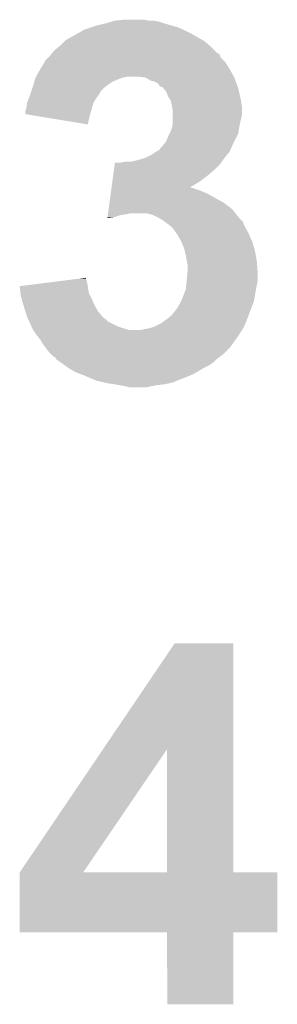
# Model space of a CAD drawing. Extents: x -1.3 to 24.2, y -3.9 to 39.2.
# Tile 10 of 21: x 6.6 to 7.3, y 13 to 15.7. Entities that reach past the tile are written whole.
import ezdxf

# ---------------------------------------------------------------- set-up
doc = ezdxf.new("R2010")
doc.units = 0
doc.layers.add('RF_SWITCH_2_CLICK_V100_GTO', color=12, linetype='CONTINUOUS')

msp = doc.modelspace()

# ---------------------------------------------------------------- linework, layer by layer
at = {"layer": 'RF_SWITCH_2_CLICK_V100_GTO'}
for points in [[(6.802124, 15.64386), (6.824982, 15.65148), (7.07644, 15.64386), (7.058662, 15.65148)], [(6.824982, 15.65148), (6.840222, 15.65656), (7.058662, 15.65148), (7.040882, 15.65656)], [(6.840222, 15.65656), (6.863078, 15.66164), (7.040882, 15.65656), (7.0231, 15.66164)], [(6.863078, 15.66164), (6.880006, 15.666718), (7.0231, 15.66164), (7.007862, 15.666718)], [(6.880006, 15.666718), (6.888482, 15.66926), (7.007862, 15.666718), (6.992622, 15.66926)], [(6.888482, 15.66926), (6.913878, 15.6718), (6.979922, 15.66926), (6.967218, 15.6718)], [(6.753862, 15.615922), (6.785854, 15.6337), (7.127864, 15.615922), (7.096758, 15.6337)], [(6.785854, 15.6337), (6.79957, 15.641322), (7.096758, 15.6337), (7.081516, 15.641322)], [(6.79957, 15.641322), (6.802124, 15.64386), (7.081516, 15.641322), (7.07644, 15.64386)], [(6.723382, 15.587982), (6.735574, 15.598142), (7.16026, 15.587982), (7.1501, 15.598142)], [(6.735574, 15.598142), (6.738618, 15.600678), (7.1501, 15.598142), (7.14714, 15.600678)], [(6.738618, 15.600678), (6.75132, 15.61338), (7.14714, 15.600678), (7.13231, 15.61338)], [(6.75132, 15.61338), (6.753862, 15.615922), (7.13231, 15.61338), (7.127864, 15.615922)], [(6.697986, 15.560046), (6.708148, 15.570208), (7.185656, 15.560046), (7.175504, 15.570208)], [(6.708148, 15.570208), (6.713222, 15.575282), (7.175504, 15.570208), (7.1738, 15.575282)], [(6.713222, 15.575282), (6.715246, 15.577812), (7.1738, 15.575282), (7.17295, 15.577812)], [(6.715246, 15.577812), (6.717282, 15.580358), (7.17295, 15.577812), (7.167884, 15.580358)], [(6.717282, 15.580358), (6.723382, 15.587982), (7.167884, 15.580358), (7.16026, 15.587982)], [(6.68528, 15.53718), (6.69798, 15.557494), (7.200898, 15.53718), (7.188204, 15.557494)], [(6.69798, 15.557498), (6.697986, 15.560046), (7.1882, 15.557498), (7.185656, 15.560046)], [(6.69798, 15.557494), (6.69798, 15.557498), (7.188204, 15.557494), (7.1882, 15.557498)], [(6.66953, 15.504158), (6.672578, 15.514318), (6.883398, 15.504158), (6.908798, 15.514318)], [(6.672578, 15.514318), (6.67258, 15.514322), (6.908798, 15.514318), (6.908816, 15.514322)], [(6.67258, 15.514322), (6.67399, 15.51686), (6.908816, 15.514322), (6.921498, 15.51686)], [(6.67399, 15.51686), (6.68528, 15.53718), (7.212188, 15.51686), (7.200898, 15.53718)], [(6.972308, 15.51432), (6.954518, 15.51686), (7.2136, 15.51432), (7.212188, 15.51686)], [(6.972312, 15.514318), (6.972308, 15.51432), (7.2136, 15.514318), (7.2136, 15.51432)], [(6.984998, 15.5067), (6.972312, 15.514318), (7.216372, 15.5067), (7.2136, 15.514318)], [(6.663266, 15.483842), (6.66496, 15.48892), (6.85546, 15.483842), (6.861808, 15.48892)], [(6.66496, 15.48892), (6.666482, 15.494), (6.861808, 15.48892), (6.86816, 15.494)], [(6.666482, 15.494), (6.66953, 15.504158), (6.86816, 15.494), (6.883398, 15.504158)], [(6.995158, 15.504162), (6.984998, 15.5067), (7.217294, 15.504162), (7.216372, 15.5067)], [(7.005314, 15.499082), (6.995158, 15.504162), (7.219142, 15.499082), (7.217294, 15.504162)], [(7.01041, 15.491464), (7.005314, 15.499082), (7.221912, 15.491464), (7.219142, 15.499082)], [(7.015476, 15.488922), (7.01041, 15.491464), (7.222836, 15.488922), (7.221912, 15.491464)], [(7.018022, 15.48892), (7.015476, 15.488922), (7.222836, 15.48892), (7.222836, 15.488922)], [(7.020054, 15.486378), (7.018022, 15.48892), (7.22376, 15.486378), (7.222836, 15.48892)], [(7.028178, 15.47621), (7.020054, 15.486378), (7.226108, 15.47621), (7.22376, 15.486378)], [(6.654482, 15.458438), (6.65734, 15.46606), (6.837678, 15.458438), (6.843386, 15.46606)], [(6.65734, 15.46606), (6.65819, 15.46861), (6.843386, 15.46606), (6.845298, 15.46861)], [(6.65819, 15.46861), (6.66157, 15.478754), (6.845298, 15.46861), (6.850388, 15.478754)], [(6.66157, 15.478754), (6.662418, 15.481294), (6.850388, 15.478754), (6.855436, 15.481294)], [(6.662418, 15.481294), (6.663266, 15.483842), (6.855436, 15.481294), (6.85546, 15.483842)], [(7.03326, 15.463508), (7.028178, 15.47621), (7.22904, 15.463508), (7.226108, 15.47621)], [(7.039356, 15.45336), (7.03326, 15.463508), (7.23138, 15.45336), (7.22904, 15.463508)], [(6.64718, 15.4305), (6.649722, 15.445742), (6.825702, 15.4305), (6.830054, 15.445742)], [(6.649722, 15.445742), (6.649724, 15.44575), (6.830054, 15.445742), (6.830058, 15.44575)], [(6.649724, 15.44575), (6.654482, 15.458438), (6.830058, 15.44575), (6.837678, 15.458438)], [(7.04088, 15.450822), (7.039356, 15.45336), (7.231804, 15.450822), (7.23138, 15.45336)], [(7.043422, 15.438118), (7.04088, 15.450822), (7.23392, 15.438118), (7.231804, 15.450822)], [(7.04596, 15.425422), (7.043422, 15.438118), (7.23392, 15.425422), (7.23392, 15.438118)], [(6.64464, 15.415288), (6.644642, 15.422882), (6.821358, 15.415288), (6.823526, 15.422882)], [(6.675706, 15.410182), (6.64464, 15.415288), (6.8199, 15.410182), (6.821358, 15.415288)], [(6.644642, 15.422882), (6.64718, 15.4305), (6.823526, 15.422882), (6.825702, 15.4305)], [(6.814788, 15.387322), (6.675706, 15.410182), (6.814788, 15.387322), (6.8199, 15.410182)], [(7.04596, 15.410178), (7.04596, 15.425422), (7.23392, 15.410178), (7.23392, 15.425422)], [(7.04596, 15.38986), (7.04596, 15.410178), (7.22884, 15.38986), (7.23392, 15.410178)], [(7.043056, 15.37716), (7.04596, 15.387322), (7.2263, 15.37716), (7.228332, 15.387322)], [(7.04596, 15.387322), (7.04596, 15.38986), (7.228332, 15.387322), (7.22884, 15.38986)], [(7.02818, 15.341602), (7.03326, 15.3543), (7.2136, 15.341602), (7.219948, 15.3543)], [(7.03326, 15.3543), (7.037068, 15.361918), (7.219948, 15.3543), (7.223758, 15.361918)], [(7.037068, 15.361918), (7.040882, 15.369542), (7.223758, 15.361918), (7.225028, 15.369542)], [(7.040882, 15.369542), (7.043056, 15.37716), (7.225028, 15.369542), (7.2263, 15.37716)], [(7.012942, 15.323822), (7.018022, 15.328902), (7.205252, 15.323822), (7.20743, 15.328902)], [(7.018022, 15.328902), (7.020052, 15.33144), (7.20743, 15.328902), (7.20852, 15.33144)], [(7.020052, 15.33144), (7.02818, 15.341602), (7.20852, 15.33144), (7.2136, 15.341602)], [(6.974838, 15.29842), (6.990082, 15.306042), (7.1882, 15.29842), (7.194546, 15.306042)], [(6.990082, 15.306042), (7.00152, 15.31367), (7.194546, 15.306042), (7.200898, 15.31367)], [(7.00152, 15.31367), (7.005314, 15.3162), (7.200898, 15.31367), (7.201982, 15.3162)], [(7.005314, 15.3162), (7.007854, 15.316208), (7.201982, 15.3162), (7.201986, 15.316208)], [(7.007854, 15.316208), (7.012942, 15.323822), (7.201986, 15.316208), (7.205252, 15.323822)], [(6.88575, 15.26286), (6.888164, 15.280638), (7.15772, 15.26286), (7.175498, 15.280638)], [(6.888164, 15.280638), (6.88851, 15.28318), (7.175498, 15.280638), (7.177312, 15.28318)], [(6.901182, 15.28318), (6.916422, 15.28572), (7.177312, 15.28318), (7.179128, 15.28572)], [(6.931662, 15.28572), (6.95198, 15.2908), (7.179128, 15.28572), (7.182756, 15.2908)], [(6.95198, 15.2908), (6.96976, 15.29588), (7.182756, 15.2908), (7.186384, 15.29588)], [(6.96976, 15.29588), (6.974838, 15.29842), (7.186384, 15.29588), (7.1882, 15.29842)], [(6.88161, 15.232378), (6.88368, 15.24762), (7.119618, 15.232378), (7.139942, 15.24762)], [(6.88368, 15.24762), (6.88575, 15.26286), (7.139942, 15.24762), (7.15772, 15.26286)], [(6.879536, 15.21711), (6.88161, 15.232378), (7.09425, 15.21711), (7.119618, 15.232378)], [(6.873676, 15.17396), (6.877126, 15.19936), (7.185648, 15.17396), (7.139942, 15.19936)], [(6.877126, 15.19936), (6.87816, 15.20698), (7.139942, 15.19936), (7.122158, 15.20698)], [(6.87816, 15.20698), (6.87885, 15.21206), (7.122158, 15.20698), (7.106922, 15.21206)], [(6.87885, 15.21206), (6.879196, 15.214598), (7.106922, 15.21206), (7.101844, 15.214598)], [(6.879196, 15.2146), (6.879536, 15.21711), (7.096756, 15.2146), (7.09425, 15.21711)], [(6.879196, 15.214598), (6.879196, 15.2146), (7.101844, 15.214598), (7.096756, 15.2146)], [(6.871262, 15.156178), (6.873676, 15.17396), (7.208522, 15.156178), (7.185648, 15.17396)], [(6.868502, 15.13586), (6.869192, 15.140938), (6.888478, 15.13586), (6.903718, 15.140938)], [(6.869192, 15.140938), (6.869538, 15.14348), (6.903718, 15.140938), (6.91896, 15.14348)], [(6.869538, 15.14348), (6.869882, 15.14602), (6.91896, 15.14348), (6.931658, 15.14602)], [(6.869882, 15.14602), (6.871262, 15.156178), (7.216424, 15.14602), (7.208522, 15.156178)], [(6.992618, 15.140942), (6.974838, 15.14602), (7.220374, 15.140942), (7.216424, 15.14602)], [(7.00786, 15.13332), (6.992618, 15.140942), (7.226302, 15.13332), (7.220374, 15.140942)], [(6.868164, 15.133358), (6.888478, 15.13586), (6.868164, 15.133358), (6.868502, 15.13586)], [(7.020558, 15.125702), (7.00786, 15.13332), (7.233916, 15.125702), (7.226302, 15.13332)], [(7.023954, 15.123156), (7.020558, 15.125702), (7.23646, 15.123156), (7.233916, 15.125702)], [(7.040878, 15.11046), (7.023954, 15.123156), (7.24154, 15.11046), (7.23646, 15.123156)], [(7.040882, 15.110458), (7.040878, 15.11046), (7.24154, 15.110458), (7.24154, 15.11046)], [(7.045958, 15.105382), (7.040882, 15.110458), (7.244442, 15.105382), (7.24154, 15.110458)], [(7.055034, 15.092678), (7.045958, 15.105382), (7.2517, 15.092678), (7.244442, 15.105382)], [(7.05866, 15.087602), (7.055034, 15.092678), (7.253958, 15.087602), (7.2517, 15.092678)], [(7.06882, 15.069822), (7.05866, 15.087602), (7.261862, 15.069822), (7.253958, 15.087602)], [(7.068822, 15.06982), (7.06882, 15.069822), (7.261862, 15.06982), (7.261862, 15.069822)], [(7.076438, 15.052042), (7.068822, 15.06982), (7.267196, 15.052042), (7.261862, 15.06982)], [(7.078346, 15.04442), (7.076438, 15.052042), (7.26948, 15.04442), (7.267196, 15.052042)], [(7.08152, 15.03172), (7.078346, 15.04442), (7.27179, 15.03172), (7.26948, 15.04442)], [(7.08406, 15.01648), (7.08152, 15.03172), (7.27456, 15.01648), (7.27179, 15.03172)], [(7.0866, 15.003782), (7.08406, 15.01648), (7.275538, 15.003782), (7.27456, 15.01648)], [(7.083804, 14.963138), (7.085838, 14.983462), (7.2771, 14.963138), (7.2771, 14.983462)], [(7.085838, 14.983462), (7.0866, 14.991078), (7.2771, 14.983462), (7.276516, 14.991078)], [(7.0866, 14.991078), (7.0866, 15.003782), (7.276516, 14.991078), (7.275538, 15.003782)], [(6.629498, 14.9479), (6.729766, 14.960598), (6.81482, 14.9479), (6.81228, 14.960598)], [(6.729766, 14.960598), (6.789936, 14.968218), (6.81228, 14.960598), (6.809742, 14.968218)], [(6.789936, 14.968218), (6.80974, 14.970726), (6.809742, 14.968218), (6.80974, 14.970726)], [(7.08152, 14.940282), (7.083804, 14.963138), (7.272528, 14.940282), (7.2771, 14.963138)], [(6.62942, 14.94789), (6.629498, 14.9479), (6.814822, 14.94789), (6.81482, 14.9479)], [(6.631382, 14.930118), (6.62942, 14.94789), (6.817362, 14.930118), (6.814822, 14.94789)], [(6.63194, 14.925042), (6.631382, 14.930118), (6.8199, 14.925042), (6.817362, 14.930118)], [(6.634482, 14.91488), (6.63194, 14.925042), (6.82498, 14.91488), (6.8199, 14.925042)], [(7.0739, 14.91996), (7.080566, 14.93774), (7.269054, 14.91996), (7.27202, 14.93774)], [(7.080566, 14.93774), (7.08152, 14.940282), (7.27202, 14.93774), (7.272528, 14.940282)], [(6.63702, 14.90472), (6.634482, 14.91488), (6.829334, 14.90472), (6.82498, 14.91488)], [(6.639402, 14.897098), (6.63702, 14.90472), (6.8326, 14.897098), (6.829334, 14.90472)], [(7.058662, 14.889482), (7.06628, 14.902182), (7.2601, 14.889482), (7.264984, 14.902182)], [(7.06628, 14.902182), (7.068454, 14.907258), (7.264984, 14.902182), (7.266938, 14.907258)], [(7.068454, 14.907258), (7.0739, 14.91996), (7.266938, 14.907258), (7.269054, 14.91996)], [(6.644954, 14.879332), (6.639402, 14.897098), (6.84276, 14.879332), (6.8326, 14.897098)], [(6.649718, 14.864082), (6.644954, 14.879332), (6.855458, 14.864082), (6.84276, 14.879332)], [(7.03072, 14.859), (7.04596, 14.871698), (7.248524, 14.859), (7.253286, 14.871698)], [(7.04596, 14.871698), (7.045964, 14.87424), (7.253286, 14.871698), (7.25424, 14.87424)], [(7.045964, 14.87424), (7.045966, 14.874246), (7.25424, 14.87424), (7.254242, 14.874246)], [(7.045966, 14.874246), (7.05104, 14.879322), (7.254242, 14.874246), (7.256194, 14.879322)], [(7.05104, 14.879322), (7.058662, 14.889482), (7.256194, 14.879322), (7.2601, 14.889482)], [(6.650892, 14.861538), (6.649718, 14.864082), (6.858004, 14.861538), (6.855458, 14.864082)], [(6.652064, 14.858998), (6.650892, 14.861538), (6.86307, 14.858998), (6.858004, 14.861538)], [(6.655582, 14.851378), (6.652064, 14.858998), (6.870704, 14.851378), (6.86307, 14.858998)], [(6.66144, 14.83868), (6.655582, 14.851378), (6.896102, 14.83868), (6.870704, 14.851378)], [(6.9977, 14.83868), (7.01293, 14.846302), (7.240086, 14.83868), (7.243354, 14.846302)], [(7.01293, 14.846302), (7.023602, 14.85392), (7.243354, 14.846302), (7.24662, 14.85392)], [(7.023602, 14.85392), (7.03072, 14.859), (7.24662, 14.85392), (7.248524, 14.859)], [(6.663784, 14.8336), (6.66144, 14.83868), (6.91134, 14.8336), (6.896102, 14.83868)], [(6.66496, 14.83105), (6.663784, 14.8336), (6.920268, 14.83105), (6.91134, 14.8336)], [(6.666648, 14.82852), (6.66496, 14.83105), (6.929122, 14.82852), (6.920268, 14.83105)], [(6.67512, 14.815822), (6.666648, 14.82852), (7.2263, 14.815822), (7.234234, 14.82852)], [(6.957062, 14.82852), (6.96722, 14.83106), (7.234234, 14.82852), (7.235822, 14.83106)], [(6.96722, 14.83106), (6.982462, 14.833602), (7.235822, 14.83106), (7.23741, 14.833602)], [(6.982462, 14.833602), (6.990076, 14.83614), (7.23741, 14.833602), (7.238998, 14.83614)], [(6.990076, 14.83614), (6.9977, 14.83868), (7.238998, 14.83614), (7.240086, 14.83868)], [(6.67512, 14.81582), (6.67512, 14.815822), (7.226298, 14.81582), (7.2263, 14.815822)], [(6.68528, 14.80312), (6.67512, 14.81582), (7.217226, 14.80312), (7.226298, 14.81582)], [(6.692898, 14.790422), (6.68528, 14.80312), (7.208156, 14.790422), (7.217226, 14.80312)], [(6.700524, 14.780258), (6.692898, 14.790422), (7.200898, 14.780258), (7.208156, 14.790422)], [(6.70814, 14.770102), (6.700524, 14.780258), (7.19074, 14.770102), (7.200898, 14.780258)], [(6.715772, 14.762478), (6.70814, 14.770102), (7.183116, 14.762478), (7.19074, 14.770102)], [(6.718314, 14.759938), (6.715772, 14.762478), (7.17805, 14.759938), (7.183116, 14.762478)], [(6.72085, 14.757402), (6.718314, 14.759938), (7.175508, 14.757402), (7.17805, 14.759938)], [(6.7259, 14.75486), (6.72085, 14.757402), (7.17296, 14.75486), (7.175508, 14.757402)], [(6.725914, 14.754852), (6.7259, 14.75486), (7.172948, 14.754852), (7.17296, 14.75486)], [(6.728458, 14.749786), (6.725914, 14.754852), (7.165348, 14.749786), (7.172948, 14.754852)], [(6.72847, 14.749778), (6.728458, 14.749786), (7.165338, 14.749778), (7.165348, 14.749786)], [(6.739132, 14.74216), (6.72847, 14.749778), (7.157718, 14.74216), (7.165338, 14.749778)], [(6.749798, 14.73454), (6.739132, 14.74216), (7.147558, 14.73454), (7.157718, 14.74216)], [(6.760464, 14.72692), (6.749798, 14.73454), (7.132322, 14.72692), (7.147558, 14.73454)], [(6.764018, 14.72438), (6.760464, 14.72692), (7.128088, 14.72438), (7.132322, 14.72692)], [(6.772908, 14.7193), (6.764018, 14.72438), (7.11962, 14.7193), (7.128088, 14.72438)], [(6.781798, 14.71422), (6.772908, 14.7193), (7.11073, 14.71422), (7.11962, 14.7193)], [(6.795346, 14.70914), (6.781798, 14.71422), (7.10184, 14.70914), (7.11073, 14.71422)], [(6.80212, 14.7066), (6.795346, 14.70914), (7.095912, 14.7066), (7.10184, 14.70914)], [(6.813976, 14.70152), (6.80212, 14.7066), (7.08406, 14.70152), (7.095912, 14.7066)], [(6.831756, 14.6939), (6.813976, 14.70152), (7.06374, 14.6939), (7.08406, 14.70152)], [(6.837678, 14.691362), (6.831756, 14.6939), (7.057816, 14.691362), (7.06374, 14.6939)], [(6.859698, 14.68628), (6.837678, 14.691362), (7.045958, 14.68628), (7.057816, 14.691362)], [(6.870702, 14.68374), (6.859698, 14.68628), (7.034528, 14.68374), (7.045958, 14.68628)], [(6.88848, 14.6812), (6.870702, 14.68374), (7.023098, 14.6812), (7.034528, 14.68374)], [(6.90372, 14.67866), (6.88848, 14.6812), (7.000242, 14.67866), (7.023098, 14.6812)], [(6.91642, 14.67612), (6.90372, 14.67866), (6.98754, 14.67612), (7.000242, 14.67866)], [(6.926578, 14.67358), (6.91642, 14.67612), (6.974838, 14.67358), (6.98754, 14.67612)], [(6.856534, 13.690542), (7.051028, 13.977588), (7.211076, 13.690542), (7.21106, 13.977588)], [(7.051028, 13.977588), (7.05105, 13.97762), (7.21106, 13.977588), (7.05105, 13.97762)], [(6.629424, 13.355356), (6.856534, 13.690542), (6.802144, 13.355356), (7.030684, 13.690542)], [(7.030698, 13.35532), (7.030684, 13.690542), (7.211092, 13.35532), (7.211076, 13.690542)], [(6.6294, 13.192792), (6.629402, 13.355288), (7.330408, 13.192792), (7.33044, 13.355288)], [(6.629402, 13.35532), (6.629404, 13.355326), (7.030698, 13.35532), (6.992606, 13.355326)], [(6.629402, 13.355288), (6.629402, 13.35532), (7.33044, 13.355288), (7.211092, 13.35532)], [(6.629404, 13.355326), (6.629424, 13.355356), (6.992606, 13.355326), (6.802144, 13.355356)], [(7.030688, 13.19276), (6.6294, 13.192792), (7.330408, 13.19276), (7.330408, 13.192792)], [(7.03069, 13.192728), (7.030688, 13.19276), (7.21106, 13.192728), (7.330408, 13.19276)], [(7.03072, 12.997212), (7.03069, 13.192728), (7.211028, 12.997212), (7.21106, 13.192728)], [(7.211028, 12.99718), (7.03072, 12.997212), (7.211028, 12.99718), (7.211028, 12.997212)]]:
    msp.add_solid(points, dxfattribs=at)

doc.saveas('drawing.dxf')
